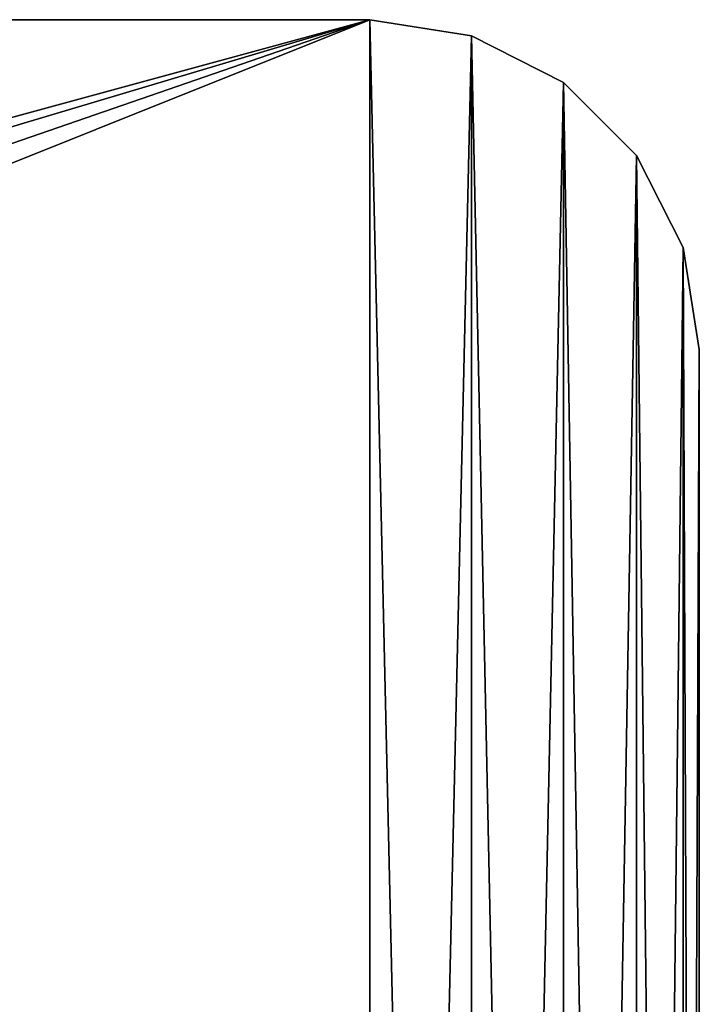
# Model space of a CAD drawing. Header units: millimetres. Extents: x 72 to 222, y 2 to 836.
# Tile 158 of 177: x 181 to 222, y 213 to 272. Entities that reach past the tile are written whole.
import ezdxf

# ---------------------------------------------------------------- set-up
doc = ezdxf.new("R2010")
doc.units = ezdxf.units.MM
doc.header["$LTSCALE"] = 25.4
doc.layers.get('0').update_dxf_attribs({"true_color": 0xff5454})

# ---------------------------------------------------------------- blocks, each defined once
blk = doc.blocks.new('MONO-I-GOLD-7714.STL')
at = {"color": 250, "true_color": 0x262626}
mesh = blk.add_polyface(dxfattribs=at)
corners = [(72.773, 16.266, 58.944), (71.795, 252.446, 58.944), (71.795, 22.446, 58.944), (72.773, 258.627, 58.944), (75.614, 10.691, 58.944), (75.614, 264.202, 58.944), (80.039, 6.266, 58.944), (80.039, 268.627, 58.944), (85.614, 3.425, 58.944), (85.614, 271.467, 58.944), (91.795, 2.446, 58.944), (91.795, 272.446, 58.944), (201.795, 2.446, 58.944), (141.795, 252.446, 58.944), (142.464, 249.946, 58.944), (144.295, 248.116, 58.944), (146.795, 247.446, 58.944), (149.295, 248.116, 58.944), (151.125, 249.946, 58.944), (151.795, 252.446, 58.944), (144.295, 256.776, 58.944), (201.795, 272.446, 58.944), (142.464, 254.946, 58.944), (146.795, 257.446, 58.944), (149.295, 256.776, 58.944), (151.125, 254.946, 58.944), (207.975, 3.425, 58.944), (207.975, 271.467, 58.944), (213.55, 6.266, 58.944), (213.55, 268.627, 58.944), (217.975, 10.691, 58.944), (217.975, 264.202, 58.944), (220.816, 16.266, 58.944), (220.816, 258.627, 58.944), (221.795, 22.446, 58.944), (221.795, 252.446, 58.944)]
mesh.append_faces([[corners[k] for k in face] for face in [(0, 1, 2), (33, 34, 35)]], dxfattribs={"vtx0": -1, "color": 250})
mesh.append_faces([[corners[k] for k in face] for face in [(1, 0, 3), (3, 4, 5), (5, 6, 7), (7, 8, 9), (9, 10, 11), (13, 12, 14), (14, 12, 15), (15, 12, 16), (16, 12, 17), (17, 12, 18), (18, 12, 19), (11, 20, 21), (20, 11, 22), (22, 11, 13), (21, 26, 27), (27, 28, 29), (29, 30, 31), (31, 32, 33)]], dxfattribs={"vtx0": -1, "vtx1": -1, "color": 250})
mesh.append_faces([[corners[k] for k in face] for face in [(11, 12, 13), (21, 19, 12)]], dxfattribs={"vtx0": -1, "vtx1": -1, "vtx2": -1, "color": 250})
mesh.append_faces([[corners[k] for k in face] for face in [(3, 0, 4), (5, 4, 6), (7, 6, 8), (9, 8, 10), (11, 10, 12), (21, 20, 23), (21, 23, 24), (21, 24, 25), (21, 25, 19), (21, 12, 26), (27, 26, 28), (29, 28, 30), (31, 30, 32), (33, 32, 34)]], dxfattribs={"vtx0": -1, "vtx2": -1, "color": 250})
mesh = blk.add_polyface(dxfattribs=at)
corners = [(72.773, 258.627, 55.944), (71.795, 22.446, 55.944), (71.795, 252.446, 55.944), (72.773, 16.266, 55.944), (75.614, 264.202, 55.944), (75.614, 10.691, 55.944), (80.039, 268.627, 55.944), (80.039, 6.266, 55.944), (85.614, 271.467, 55.944), (85.614, 3.425, 55.944), (91.795, 272.446, 55.944), (91.795, 2.446, 55.944), (141.795, 252.446, 55.944), (142.464, 254.946, 55.944), (144.295, 256.776, 55.944), (201.795, 272.446, 55.944), (146.795, 257.446, 55.944), (149.295, 256.776, 55.944), (151.125, 254.946, 55.944), (151.795, 252.446, 55.944), (201.795, 2.446, 55.944), (142.464, 249.946, 55.944), (144.295, 248.116, 55.944), (146.795, 247.446, 55.944), (149.295, 248.116, 55.944), (151.125, 249.946, 55.944), (207.975, 271.467, 55.944), (207.975, 3.425, 55.944), (213.55, 268.627, 55.944), (213.55, 6.266, 55.944), (217.975, 264.202, 55.944), (217.975, 10.691, 55.944), (220.816, 258.627, 55.944), (220.816, 16.266, 55.944), (221.795, 252.446, 55.944), (221.795, 22.446, 55.944)]
mesh.append_faces([[corners[k] for k in face] for face in [(0, 1, 2), (33, 34, 35)]], dxfattribs={"vtx0": -1, "color": 250})
mesh.append_faces([[corners[k] for k in face] for face in [(1, 0, 3), (3, 4, 5), (5, 6, 7), (7, 8, 9), (9, 10, 11), (12, 10, 13), (13, 10, 14), (14, 15, 16), (16, 15, 17), (17, 15, 18), (18, 15, 19), (20, 26, 27), (27, 28, 29), (29, 30, 31), (31, 32, 33)]], dxfattribs={"vtx0": -1, "vtx1": -1, "color": 250})
mesh.append_faces([[corners[k] for k in face] for face in [(11, 10, 12), (20, 19, 15)]], dxfattribs={"vtx0": -1, "vtx1": -1, "vtx2": -1, "color": 250})
mesh.append_faces([[corners[k] for k in face] for face in [(3, 0, 4), (5, 4, 6), (7, 6, 8), (9, 8, 10), (14, 10, 15), (12, 20, 11), (20, 12, 21), (20, 21, 22), (20, 22, 23), (20, 23, 24), (20, 24, 25), (20, 25, 19), (20, 15, 26), (27, 26, 28), (29, 28, 30), (31, 30, 32), (33, 32, 34)]], dxfattribs={"vtx0": -1, "vtx2": -1, "color": 250})
mesh = blk.add_polyface(dxfattribs=at)
corners = [(91.795, 272.446, 58.944), (201.795, 272.446, 55.944), (91.795, 272.446, 55.944), (201.795, 272.446, 58.944)]
mesh.append_faces([[corners[k] for k in face] for face in [(0, 1, 2), (1, 0, 3)]], dxfattribs={"vtx0": -1, "color": 250})
mesh = blk.add_polyface(dxfattribs=at)
corners = [(201.795, 272.446, 58.944), (207.975, 271.467, 55.944), (201.795, 272.446, 55.944), (207.975, 271.467, 58.944)]
mesh.append_faces([[corners[k] for k in face] for face in [(0, 1, 2), (1, 0, 3)]], dxfattribs={"vtx0": -1, "color": 250})
mesh = blk.add_polyface(dxfattribs=at)
corners = [(207.975, 271.467, 58.944), (213.55, 268.627, 55.944), (207.975, 271.467, 55.944), (213.55, 268.627, 58.944)]
mesh.append_faces([[corners[k] for k in face] for face in [(0, 1, 2), (1, 0, 3)]], dxfattribs={"vtx0": -1, "color": 250})
mesh = blk.add_polyface(dxfattribs=at)
corners = [(213.55, 268.627, 58.944), (217.975, 264.202, 55.944), (213.55, 268.627, 55.944), (217.975, 264.202, 58.944)]
mesh.append_faces([[corners[k] for k in face] for face in [(0, 1, 2), (1, 0, 3)]], dxfattribs={"vtx0": -1, "color": 250})
mesh = blk.add_polyface(dxfattribs=at)
corners = [(217.975, 264.202, 55.944), (220.816, 258.627, 58.944), (220.816, 258.627, 55.944), (217.975, 264.202, 58.944)]
mesh.append_faces([[corners[k] for k in face] for face in [(0, 1, 2), (1, 0, 3)]], dxfattribs={"vtx0": -1, "color": 250})
mesh = blk.add_polyface(dxfattribs=at)
corners = [(220.816, 258.627, 55.944), (221.795, 252.446, 58.944), (221.795, 252.446, 55.944), (220.816, 258.627, 58.944)]
mesh.append_faces([[corners[k] for k in face] for face in [(0, 1, 2), (1, 0, 3)]], dxfattribs={"vtx0": -1, "color": 250})
mesh = blk.add_polyface(dxfattribs=at)
corners = [(221.795, 252.446, 55.944), (221.795, 22.446, 58.944), (221.795, 22.446, 55.944), (221.795, 252.446, 58.944)]
mesh.append_faces([[corners[k] for k in face] for face in [(0, 1, 2), (1, 0, 3)]], dxfattribs={"vtx0": -1, "color": 250})

msp = doc.modelspace()

# ---------------------------------------------------------------- block references
at = {"color": 0}
msp.add_blockref('MONO-I-GOLD-7714.STL', (0, 0), dxfattribs=at)

doc.saveas('drawing.dxf')
